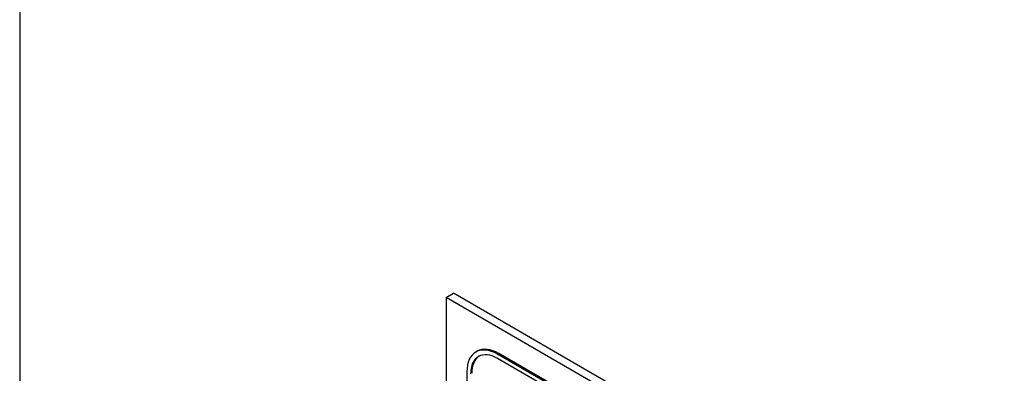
# Model space of a CAD drawing. Header units: inches. Extents: x 2 to 538, y -2 to 358.
# Tile 90 of 117: x 460.98 to 463.83, y 301.98 to 303. Entities that reach past the tile are written whole.
import ezdxf

# ---------------------------------------------------------------- set-up
doc = ezdxf.new("R2010")
doc.units = ezdxf.units.IN
doc.header["$MEASUREMENT"] = 0
for name, color, linetype in [('COM71141-3', 7, 'Continuous'), ('Default', 7, 'Continuous'), ('LAB30004', 7, 'Continuous')]:
    doc.layers.add(name, color=color, linetype=linetype)

# ---------------------------------------------------------------- blocks, each defined once
blk = doc.blocks.new('SE6')
at = {"layer": 'COM71141-3', "color": 7, "linetype": 'Continuous'}
blk.add_line((460.9823, 330.1069), (460.9823, 269.0011), dxfattribs=at)
at = {"layer": 'LAB30004', "color": 7, "linetype": 'Continuous'}
for p, q in [((462.2137, 302.2034), (462.2349, 302.2156)), ((463.8047, 301.2848), (462.2137, 302.2034)), ((462.2137, 302.2034), (462.2137, 300.3662)), ((463.8259, 301.2971), (462.2349, 302.2156)), ((462.3032, 302.0483), (462.2997, 302.0463)), ((462.3622, 302.0401), (462.3657, 302.0421)), ((463.6491, 301.2971), (462.3622, 302.0401)), ((463.6491, 301.2848), (462.3622, 302.0278)), ((463.6526, 301.2991), (462.3657, 302.0421)), ((462.2738, 301.989), (462.2738, 300.503))]:
    blk.add_line(p, q, dxfattribs=at)
for centre, major_axis, start_param, end_param in [((462.3622, 301.938), (0.0625, -0.1083), 2.356194, 3.926991), ((462.3622, 301.938), (0.055, -0.0953), 2.356194, 3.926991), ((462.3657, 301.94), (0.0625, -0.1083), 2.356194, 3.141593), ((462.3657, 301.94), (0.055, -0.0953), 3.173739, 3.926991)]:
    blk.add_ellipse(centre, major_axis=major_axis, ratio=0.57735, start_param=start_param, end_param=end_param, dxfattribs=at)

msp = doc.modelspace()

# ---------------------------------------------------------------- block references
at = {"layer": 'Default'}
msp.add_blockref('SE6', (0, 0), dxfattribs=at)

doc.saveas('drawing.dxf')
